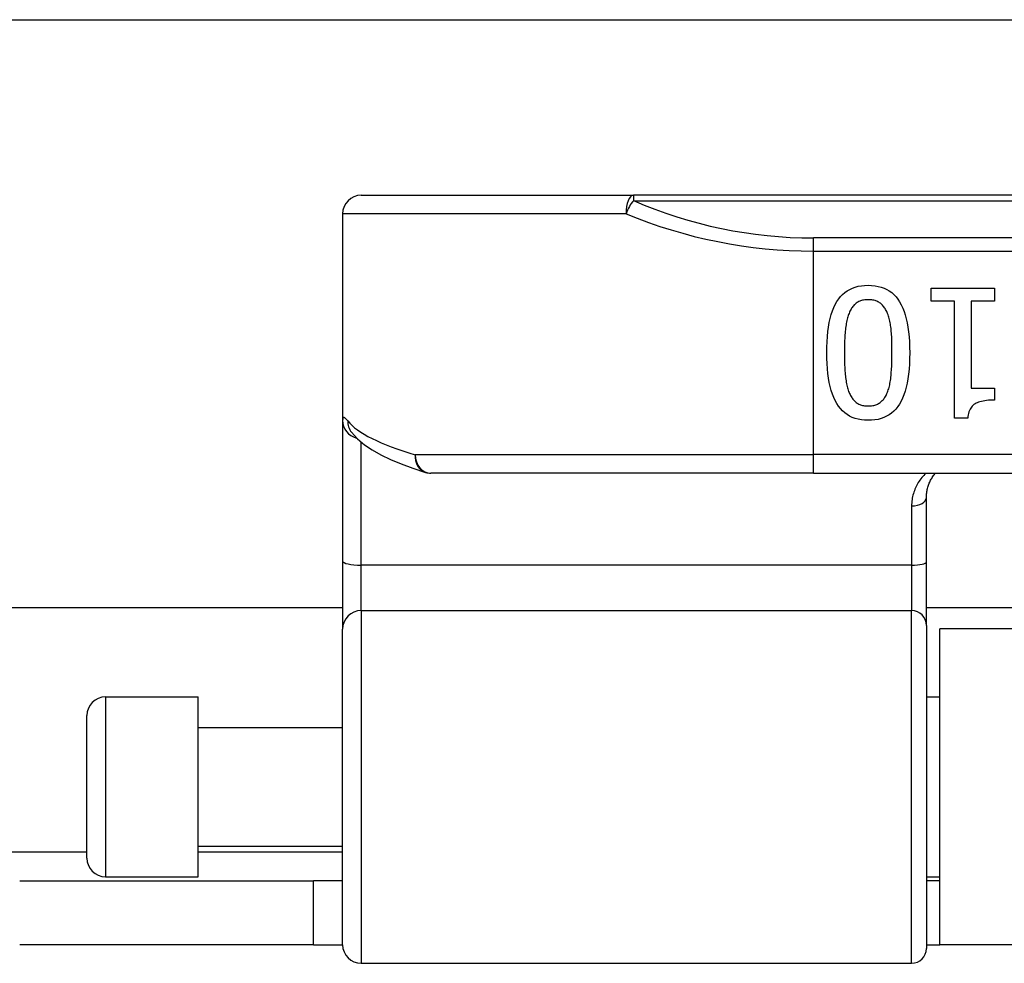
# Model space of a CAD drawing. Header units: inches. Extents: x 14 to 456, y 41 to 215.
# Tile 77 of 154: x 90.66 to 91.7, y 117.44 to 118.44. Entities that reach past the tile are written whole.
import ezdxf

# ---------------------------------------------------------------- set-up
doc = ezdxf.new("R2010")
doc.units = ezdxf.units.IN
doc.header["$MEASUREMENT"] = 0
doc.layers.add('Visible Edges(ANSI)', color=7, linetype='Continuous', lineweight=25)
doc.layers.add('Visible Tangent Edges(ANSI)', color=7, linetype='Continuous', lineweight=25)

msp = doc.modelspace()

# ---------------------------------------------------------------- linework, layer by layer
at = {"layer": 'Visible Edges(ANSI)'}
for p, q in [((62.7297, 118.4375), (108.6657, 118.4375)), ((91.0179, 118.251), (91.3071, 118.251)), ((93.1893, 118.251), (91.3071, 118.251)), ((90.9982, 118.2313), (90.9982, 118.0119)), ((91.6235, 118.1384), (91.6235, 118.1524)), ((91.6235, 118.1524), (91.6907, 118.1524)), ((91.6907, 118.1524), (91.6907, 118.1384)), ((91.648, 118.1384), (91.6235, 118.1384)), ((91.648, 118.0142), (91.648, 118.1384)), ((91.6657, 118.1384), (91.6657, 118.046)), ((91.6907, 118.1384), (91.6657, 118.1384)), ((91.6657, 118.046), (91.6907, 118.046)), ((91.6907, 118.046), (91.6907, 118.0334)), ((90.9982, 118.0119), (90.9982, 117.8624)), ((91.6623, 118.0142), (91.648, 118.0142)), ((91.0073, 117.9996), (91.0076, 117.9992)), ((91.4982, 117.9557), (91.092, 117.9557)), ((91.4982, 117.9557), (92.9982, 117.9557)), ((91.6183, 117.8615), (91.6183, 117.93)), ((90.9982, 117.8624), (90.9982, 117.7901)), ((91.6183, 117.794), (91.6183, 117.8615)), ((90.9982, 117.8125), (80.3972, 117.8125)), ((92.8781, 117.8125), (91.6183, 117.8125)), ((90.9982, 117.4547), (90.9982, 117.7901)), ((91.6183, 117.794), (91.6183, 117.4508)), ((91.6327, 117.4545), (91.6327, 117.7905)), ((92.8637, 117.7905), (91.6327, 117.7905)), ((90.7463, 117.718), (90.8447, 117.718)), ((90.8447, 117.527), (90.8447, 117.718)), ((91.6183, 117.718), (91.6327, 117.718)), ((90.7266, 117.5467), (90.7266, 117.6983)), ((90.8447, 117.6855), (90.9982, 117.6855)), ((90.8447, 117.5595), (90.9982, 117.5595)), ((90.7463, 117.527), (90.8447, 117.527)), ((91.6183, 117.527), (91.6327, 117.527)), ((90.6552, 117.5225), (90.9672, 117.5225)), ((90.9982, 117.5225), (90.9672, 117.5225)), ((90.9672, 117.4545), (90.9672, 117.5225)), ((91.6327, 117.5225), (91.6183, 117.5225)), ((90.9672, 117.4545), (90.6552, 117.4545)), ((90.9672, 117.4545), (90.9982, 117.4545)), ((91.6183, 117.4545), (91.6327, 117.4545)), ((92.8637, 117.4545), (91.6327, 117.4545)), ((91.0179, 117.435), (91.6026, 117.435))]:
    msp.add_line(p, q, dxfattribs=at)
at = {"layer": 'Visible Edges(ANSI)', "flags": 128}
for points in [[(91.5124, 118.0835), (91.5125, 118.0896), (91.5127, 118.0954), (91.5131, 118.1009), (91.5136, 118.1061), (91.5143, 118.111), (91.5151, 118.1157), (91.5161, 118.1201), (91.5172, 118.1242), (91.5185, 118.1281), (91.5199, 118.1316), (91.5215, 118.135), (91.5232, 118.138), (91.5251, 118.1408), (91.5271, 118.1433), (91.5293, 118.1456), (91.5317, 118.1476), (91.5342, 118.1494), (91.5369, 118.151), (91.5397, 118.1523), (91.5427, 118.1534), (91.5459, 118.1543), (91.5492, 118.1549), (91.5527, 118.1552), (91.5564, 118.1553)], [(91.5564, 118.1553), (91.5601, 118.1552), (91.5637, 118.1549), (91.567, 118.1542), (91.5702, 118.1534), (91.5733, 118.1523), (91.5761, 118.1509), (91.5789, 118.1493), (91.5814, 118.1475), (91.5838, 118.1454), (91.586, 118.1431), (91.588, 118.1405), (91.5898, 118.1376), (91.5915, 118.1346), (91.5931, 118.1312), (91.5945, 118.1276), (91.5958, 118.1238), (91.5969, 118.1197), (91.5978, 118.1153), (91.5987, 118.1107), (91.5993, 118.1058), (91.5998, 118.1006), (91.6002, 118.0952), (91.6004, 118.0896), (91.6005, 118.0837)], [(91.5564, 118.14), (91.5552, 118.14), (91.5539, 118.1399), (91.5528, 118.1398), (91.5516, 118.1396), (91.5505, 118.1394), (91.5495, 118.1391), (91.5484, 118.1388), (91.5474, 118.1384), (91.5465, 118.138), (91.5456, 118.1375), (91.5447, 118.137), (91.5438, 118.1364), (91.543, 118.1358), (91.5422, 118.1351), (91.5415, 118.1344), (91.5408, 118.1336), (91.5401, 118.1328), (91.5394, 118.1319), (91.5388, 118.131), (91.5382, 118.13), (91.5376, 118.1289), (91.5371, 118.1279), (91.5366, 118.1267), (91.5361, 118.1255)], [(91.5771, 118.1252), (91.5766, 118.1264), (91.5761, 118.1275), (91.5756, 118.1286), (91.575, 118.1296), (91.5744, 118.1306), (91.5738, 118.1315), (91.5732, 118.1324), (91.5725, 118.1333), (91.5717, 118.1341), (91.571, 118.1348), (91.5702, 118.1355), (91.5694, 118.1362), (91.5686, 118.1368), (91.5677, 118.1374), (91.5667, 118.1379), (91.5658, 118.1383), (91.5647, 118.1387), (91.5637, 118.1391), (91.5626, 118.1394), (91.5614, 118.1396), (91.5602, 118.1398), (91.559, 118.1399), (91.5577, 118.14), (91.5564, 118.14)], [(91.5361, 118.1255), (91.5356, 118.1244), (91.5352, 118.1232), (91.5348, 118.1219), (91.5345, 118.1206), (91.5341, 118.1192), (91.5338, 118.1178), (91.5335, 118.1163), (91.5332, 118.1148), (91.5329, 118.1132), (91.5327, 118.1116), (91.5325, 118.1099), (91.5323, 118.1082), (91.5321, 118.1064), (91.5319, 118.1046), (91.5318, 118.1027), (91.5317, 118.1008), (91.5315, 118.0988), (91.5314, 118.0968), (91.5314, 118.0947), (91.5313, 118.0926), (91.5312, 118.0904), (91.5312, 118.0882), (91.5312, 118.0859), (91.5312, 118.0835)], [(91.5817, 118.0837), (91.5817, 118.086), (91.5817, 118.0884), (91.5817, 118.0906), (91.5816, 118.0928), (91.5816, 118.0949), (91.5815, 118.097), (91.5814, 118.099), (91.5814, 118.1009), (91.5812, 118.1027), (91.5811, 118.1045), (91.581, 118.1062), (91.5809, 118.1079), (91.5807, 118.1095), (91.5805, 118.1111), (91.5803, 118.1126), (91.58, 118.1141), (91.5798, 118.1156), (91.5795, 118.1171), (91.5791, 118.1185), (91.5788, 118.1199), (91.5784, 118.1213), (91.578, 118.1226), (91.5775, 118.1239), (91.5771, 118.1252)], [(91.5564, 118.0119), (91.5527, 118.012), (91.5492, 118.0124), (91.5458, 118.013), (91.5426, 118.0138), (91.5396, 118.015), (91.5367, 118.0163), (91.534, 118.0179), (91.5315, 118.0198), (91.5291, 118.0219), (91.527, 118.0243), (91.5249, 118.0269), (91.5231, 118.0297), (91.5214, 118.0328), (91.5198, 118.0362), (91.5184, 118.0398), (91.5171, 118.0436), (91.516, 118.0478), (91.5151, 118.0521), (91.5143, 118.0567), (91.5136, 118.0616), (91.5131, 118.0667), (91.5127, 118.0721), (91.5125, 118.0777), (91.5124, 118.0835)], [(91.5312, 118.0835), (91.5312, 118.0812), (91.5312, 118.0789), (91.5312, 118.0767), (91.5313, 118.0745), (91.5314, 118.0724), (91.5314, 118.0703), (91.5315, 118.0683), (91.5317, 118.0663), (91.5318, 118.0644), (91.5319, 118.0625), (91.5321, 118.0607), (91.5323, 118.0589), (91.5325, 118.0572), (91.5327, 118.0555), (91.5329, 118.0539), (91.5332, 118.0523), (91.5335, 118.0508), (91.5338, 118.0493), (91.5342, 118.0479), (91.5345, 118.0465), (91.5349, 118.0452), (91.5353, 118.0439), (91.5357, 118.0426), (91.5362, 118.0414)], [(91.6005, 118.0837), (91.6004, 118.0776), (91.6002, 118.0718), (91.5998, 118.0663), (91.5993, 118.061), (91.5986, 118.0561), (91.5978, 118.0514), (91.5968, 118.047), (91.5957, 118.0428), (91.5944, 118.039), (91.593, 118.0354), (91.5915, 118.0321), (91.5897, 118.0291), (91.5879, 118.0264), (91.5858, 118.0238), (91.5836, 118.0216), (91.5812, 118.0195), (91.5787, 118.0177), (91.576, 118.0162), (91.5732, 118.0149), (91.5701, 118.0138), (91.5669, 118.0129), (91.5636, 118.0123), (91.5601, 118.012), (91.5564, 118.0119)], [(91.5769, 118.0417), (91.5774, 118.0429), (91.5778, 118.0441), (91.5782, 118.0454), (91.5786, 118.0468), (91.579, 118.0482), (91.5793, 118.0496), (91.5796, 118.0511), (91.5799, 118.0527), (91.5801, 118.0543), (91.5804, 118.056), (91.5806, 118.0577), (91.5807, 118.0594), (91.5809, 118.0612), (91.581, 118.0631), (91.5812, 118.065), (91.5813, 118.0669), (91.5814, 118.0688), (91.5815, 118.0708), (91.5816, 118.0729), (91.5816, 118.075), (91.5817, 118.0771), (91.5817, 118.0792), (91.5817, 118.0814), (91.5817, 118.0837)], [(91.5362, 118.0414), (91.5367, 118.0403), (91.5372, 118.0392), (91.5377, 118.0381), (91.5383, 118.0371), (91.5389, 118.0362), (91.5395, 118.0353), (91.5401, 118.0344), (91.5408, 118.0336), (91.5415, 118.0328), (91.5423, 118.0321), (91.543, 118.0314), (91.5438, 118.0308), (91.5447, 118.0302), (91.5455, 118.0297), (91.5464, 118.0292), (91.5474, 118.0288), (91.5484, 118.0284), (91.5494, 118.0281), (91.5505, 118.0278), (91.5516, 118.0276), (91.5527, 118.0274), (91.5539, 118.0273), (91.5551, 118.0272), (91.5564, 118.0272)], [(91.5564, 118.0272), (91.5577, 118.0272), (91.5589, 118.0273), (91.5601, 118.0274), (91.5612, 118.0276), (91.5623, 118.0278), (91.5634, 118.0281), (91.5645, 118.0284), (91.5655, 118.0288), (91.5664, 118.0292), (91.5673, 118.0297), (91.5682, 118.0302), (91.5691, 118.0308), (91.5699, 118.0314), (91.5707, 118.0321), (91.5714, 118.0328), (91.5722, 118.0336), (91.5729, 118.0344), (91.5735, 118.0353), (91.5742, 118.0363), (91.5748, 118.0372), (91.5754, 118.0383), (91.5759, 118.0394), (91.5764, 118.0405), (91.5769, 118.0417)], [(91.6907, 118.0334), (91.6884, 118.0334), (91.6862, 118.0333), (91.6841, 118.0332), (91.6821, 118.033), (91.6802, 118.0327), (91.6784, 118.0324), (91.6767, 118.032), (91.6751, 118.0316), (91.6737, 118.0311), (91.6723, 118.0306), (91.671, 118.03), (91.6699, 118.0294), (91.6688, 118.0287), (91.6678, 118.0279), (91.6669, 118.0269), (91.666, 118.0259), (91.6653, 118.0248), (91.6646, 118.0236), (91.664, 118.0223), (91.6635, 118.0209), (91.6631, 118.0193), (91.6627, 118.0177), (91.6624, 118.016), (91.6623, 118.0142)], [(91.0076, 117.9992), (91.0139, 117.9922), (91.0213, 117.986), (91.0296, 117.9804), (91.0389, 117.9752), (91.0492, 117.9702), (91.0605, 117.9655), (91.0728, 117.9609), (91.0862, 117.9566)], [(91.6183, 117.93), (91.6183, 117.9312), (91.6184, 117.9324), (91.6185, 117.9337), (91.6186, 117.9349), (91.6188, 117.9361), (91.619, 117.9373), (91.6192, 117.9384), (91.6195, 117.9396), (91.6198, 117.9407), (91.6201, 117.9418), (91.6205, 117.9429), (91.6209, 117.944), (91.6213, 117.9451), (91.6218, 117.9462), (91.6223, 117.9472), (91.6228, 117.9482), (91.6233, 117.9492), (91.6239, 117.9502), (91.6245, 117.9512), (91.6251, 117.9521), (91.6258, 117.9531), (91.6265, 117.954), (91.6272, 117.9549), (91.6279, 117.9557)]]:
    msp.add_lwpolyline(points, dxfattribs=at)
at = {"layer": 'Visible Edges(ANSI)'}
for centre, radius, start, end in [((91.0179, 118.2313), 0.0197, 90, 180), ((91.092, 117.9754), 0.0197, 252.9585, 270), ((90.7463, 117.6983), 0.0197, 90, 180), ((90.7463, 117.5467), 0.0197, 180, 270), ((91.0179, 117.4547), 0.0197, 180, 270), ((91.6026, 117.4508), 0.0157, 270, 0)]:
    msp.add_arc(centre, radius, start, end, dxfattribs=at)
at = {"layer": 'Visible Tangent Edges(ANSI)'}
for p, q in [((91.3071, 118.251), (91.3071, 118.2452)), ((91.3071, 118.2452), (93.1893, 118.2452)), ((91.2993, 118.2313), (90.9982, 118.2313)), ((91.4982, 118.1917), (91.4982, 118.2056)), ((92.9982, 118.2056), (91.4982, 118.2056)), ((91.4982, 117.9754), (91.4982, 118.1917)), ((91.4982, 118.1917), (92.9982, 118.1917)), ((91.0179, 117.858), (91.0179, 117.9887)), ((91.0753, 117.9754), (91.4982, 117.9754)), ((92.9982, 117.9754), (91.4982, 117.9754)), ((91.4982, 117.9557), (91.4982, 117.9754)), ((91.6026, 117.9208), (91.6026, 117.858)), ((91.6026, 117.858), (91.0179, 117.858)), ((91.0179, 117.8097), (91.0179, 117.858)), ((91.6026, 117.858), (91.6026, 117.8097)), ((91.0179, 117.8097), (91.0179, 117.435)), ((91.0179, 117.8097), (91.6026, 117.8097)), ((91.6026, 117.435), (91.6026, 117.8097)), ((90.7463, 117.718), (90.7463, 117.527)), ((80.6689, 117.5535), (90.7266, 117.5535)), ((90.8447, 117.5535), (90.9982, 117.5535))]:
    msp.add_line(p, q, dxfattribs=at)
at = {"layer": 'Visible Tangent Edges(ANSI)', "flags": 128}
for points in [[(91.0037, 118.0112), (91.0033, 118.0117), (91.0029, 118.0122), (91.0024, 118.0127), (91.0021, 118.0131), (91.0017, 118.0135), (91.0013, 118.0138), (91.001, 118.0141), (91.0007, 118.0143), (91.0004, 118.0145), (91.0001, 118.0146), (90.9998, 118.0147), (90.9996, 118.0148), (90.9994, 118.0148), (90.9992, 118.0147), (90.999, 118.0147), (90.9988, 118.0145), (90.9987, 118.0144), (90.9986, 118.0141), (90.9985, 118.0139), (90.9984, 118.0136), (90.9983, 118.0132), (90.9983, 118.0128), (90.9982, 118.0124), (90.9982, 118.0119)], [(91.6178, 117.9557), (91.6166, 117.9546), (91.6155, 117.9534), (91.6144, 117.9522), (91.6134, 117.951), (91.6124, 117.9497), (91.6114, 117.9484), (91.6105, 117.9471), (91.6097, 117.9457), (91.6088, 117.9443), (91.6081, 117.9429), (91.6073, 117.9415), (91.6067, 117.94), (91.606, 117.9386), (91.6055, 117.9371), (91.6049, 117.9355), (91.6044, 117.934), (91.604, 117.9324), (91.6036, 117.9308), (91.6033, 117.9292), (91.603, 117.9276), (91.6028, 117.9259), (91.6027, 117.9242), (91.6026, 117.9225), (91.6026, 117.9208)]]:
    msp.add_lwpolyline(points, dxfattribs=at)
at = {"layer": 'Visible Tangent Edges(ANSI)'}
msp.add_arc((91.4982, 118.6859), 0.4803, 246.5561, 270, dxfattribs=at)
for centre, major_axis, ratio, start_param, end_param in [((91.3071, 118.2313), (0, 0.0197), 0.39785, 0, 1.570796), ((91.3071, 118.2313), (0.0078, 0.0181), 0.369668, 0.864875, 1.72975), ((91.4982, 118.672), (0.5, 0), 0.96063, 4.303216, 4.712389), ((91.0179, 118.0119), (-0.0197, 0), 0.985236, 0, 1.320384), ((91.0232, 118.0112), (-0.0156, -0.012), 0.971402, 5.610492, 6.283185), ((91.4982, 118.0249), (-0.5, 0), 0.185699, 0.148494, 0.562654), ((91.092, 117.9754), (-0.0058, -0.0188), 0.834757, 4.962887, 6.283185), ((91.092, 117.9754), (0, -0.0197), 0.845842, 4.712389, 6.283185), ((91.6026, 117.93), (0.0157, 0), 0.580671, 4.712389, 6.283185), ((91.0179, 117.8624), (-0.0197, 0), 0.225879, 0, 1.570796), ((91.6026, 117.8615), (0.0157, 0), 0.225879, 4.712389, 6.283185), ((91.0179, 117.7901), (-0.0197, 0), 0.998608, 4.712389, 6.283185), ((91.6026, 117.794), (0.0157, 0), 0.998608, 0, 1.570796)]:
    msp.add_ellipse(centre, major_axis=major_axis, ratio=ratio, start_param=start_param, end_param=end_param, dxfattribs=at)

doc.saveas('drawing.dxf')
